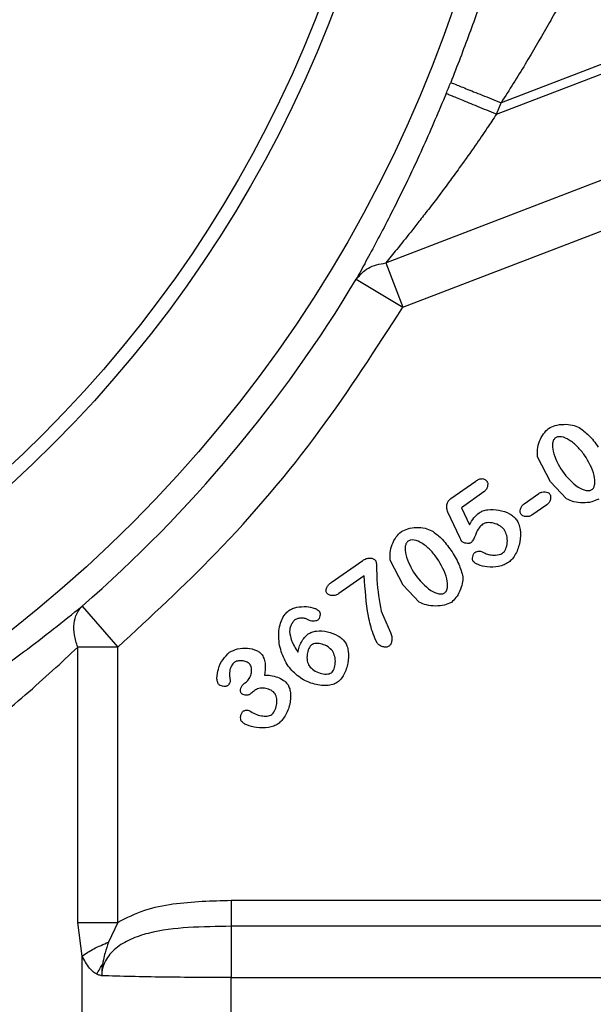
# Model space of a CAD drawing. Header units: inches. Extents: x 0.6 to 16.3, y 0.2 to 11.5.
# Tile 5 of 18: x 5.61 to 6.454, y 4.96 to 6.407. Entities that reach past the tile are written whole.
import ezdxf

# ---------------------------------------------------------------- set-up
doc = ezdxf.new("R2010")
doc.units = ezdxf.units.IN
doc.header["$MEASUREMENT"] = 0
doc.styles.add('SLDTEXTSTYLE0', font='TXT', dxfattribs={"width": 0.75})
doc.dimstyles.new('SLDDIMSTYLE3', dxfattribs={"dimtxt": 0.137795, "dimasz": 0.14, "dimexe": 0, "dimexo": 0.0625, "dimgap": 0.034449, "dimtad": 0, "dimdec": 1, "dimlfac": 1.5, "dimrnd": 1e-09, "dimzin": 12, "dimdsep": 46, "dimtxsty": 'SLDTEXTSTYLE0', "dimblk1": 'CLOSED', "dimblk2": 'CLOSED', "dimsah": 1, "dimcen": 0.09, "dimadec": 0, "dimazin": 3, "dimtfac": 1, "dimtdec": 1, "dimtofl": 0, "dimtmove": 0, "dimatfit": 3, "dimldrblk": 'CLOSED', "dimfxl": 0, "dimfrac": 2, "dimtolj": 1, "dimtzin": 12, "dimarcsym": 0})

# ---------------------------------------------------------------- blocks, each defined once
blk = doc.blocks.new('_Closed')
at = {"color": 0, "linetype": 'ByBlock', "lineweight": -2}
for p, q in [((-1, 0.166667), (0, 0)), ((-1, 0.166667), (-1, -0.166667)), ((0, 0), (-1, -0.166667)), ((0, 0), (-1, 0))]:
    blk.add_line(p, q, dxfattribs=at)
blk = doc.blocks.new('_D_6')
at = {"color": 7, "linetype": 'Continuous', "lineweight": 0}
for p, q in [((7.3937, 5.4602), (7.3937, 3.0039)), ((5.2159, 4.4866), (5.2159, 3.0039)), ((6.1362, 3.2417), (6.0942, 3.2417)), ((6.0942, 3.2417), (6.0942, 3.023)), ((6.3398, 3.2417), (6.3818, 3.2417)), ((6.3818, 3.2417), (6.3818, 3.023)), ((5.2159, 3.0433), (5.9734, 3.0433)), ((7.3937, 3.0433), (6.5026, 3.0433)), ((6.0942, 3.023), (6.1362, 3.023)), ((6.3818, 3.023), (6.3398, 3.023))]:
    blk.add_line(p, q, dxfattribs=at)
at = {"color": 7, "linetype": 'Continuous', "lineweight": 18, "xscale": 0.14, "yscale": 0.14, "rotation": 180.0000000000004}
blk.add_blockref('_Closed', (5.2159, 3.0433, -0.3275), dxfattribs=at)
at = {"color": 7, "linetype": 'Continuous', "lineweight": 18, "xscale": 0.14, "yscale": 0.14}
blk.add_blockref('_Closed', (7.3937, 3.0433, -0.3275), dxfattribs=at)
at = {"color": 7, "linetype": 'Continuous', "lineweight": 18, "char_height": 0.1378, "attachment_point": 1, "style": 'SLDTEXTSTYLE0'}
for s, insert in [('83', (6.1362, 3.2006)), ('3.3', (6.1107, 2.9944))]:
    blk.add_mtext(s, dxfattribs=dict(at, insert=insert))

msp = doc.modelspace()

# ---------------------------------------------------------------- linework, layer by layer
at = {"color": 7, "linetype": 'Continuous', "lineweight": 25}
for p, q in [((6.7954, 6.4685), (6.3181, 6.2853)), ((6.3112, 6.2683), (6.5886, 6.3748)), ((6.3112, 6.2683), (6.3181, 6.2853)), ((6.1485, 6.0498), (6.5288, 6.1958)), ((6.1735, 5.9846), (6.5538, 6.1306)), ((6.1485, 6.0498), (6.1735, 5.9846)), ((6.105, 6.0258), (6.1735, 5.9846)), ((6.3906, 5.7279), (6.3718, 5.7645)), ((6.244, 5.7032), (6.2807, 5.7289)), ((6.4144, 5.7029), (6.3906, 5.7279)), ((6.2926, 5.7129), (6.2596, 5.6897)), ((6.3518, 5.6955), (6.3737, 5.7109)), ((6.3855, 5.6942), (6.3635, 5.6788)), ((6.2573, 5.6458), (6.2398, 5.6832)), ((6.2596, 5.6897), (6.2715, 5.6644)), ((6.0681, 5.5798), (6.1145, 5.6122)), ((6.1739, 5.5761), (6.1551, 5.6127)), ((6.1168, 5.5895), (6.0795, 5.5634)), ((6.1976, 5.5511), (6.1739, 5.5761)), ((5.7015, 5.545), (5.7539, 5.4847)), ((6.1417, 5.5376), (6.1554, 5.5065)), ((5.6951, 5.08), (5.6951, 5.4847)), ((5.7539, 5.4847), (5.6951, 5.4847)), ((5.7539, 5.08), (5.7539, 5.4847)), ((5.9404, 5.4316), (5.9433, 5.4336)), ((6.5907, 5.112), (5.921, 5.112)), ((5.7016, 5.0306), (5.6951, 5.08)), ((5.7539, 5.08), (5.7405, 5.051)), ((6.6018, 5.0743), (5.921, 5.0743)), ((5.7016, 4.4501), (5.7016, 5.0306)), ((5.921, 4.4525), (5.921, 4.9989)), ((5.921, 4.9989), (6.7271, 4.9989))]:
    msp.add_line(p, q, dxfattribs=at)
for radius in [1.9709, 1.8063, 1.7857]:
    msp.add_circle((4.3826, 7.0617), radius, dxfattribs=at)
for radius, start, end in [(2.0055, 337.6391, 338.1425), (2.0099, 311.0101, 328.9768)]:
    msp.add_arc((4.3826, 7.0617), radius, start, end, dxfattribs=at)
for points, knots in [([(6.3316, 6.5706), (6.3267, 6.5545), (6.317, 6.5227), (6.2962, 6.4571), (6.272, 6.387), (6.2533, 6.339), (6.2439, 6.315)], [0, 0, 0, 0, 0.252624, 0.502389, 0.751307, 1, 1, 1, 1]), ([(6.4341, 6.4858), (6.4311, 6.48), (6.4246, 6.4679), (6.4131, 6.4464), (6.4, 6.4223), (6.3807, 6.3877), (6.3537, 6.3413), (6.3301, 6.3041), (6.3181, 6.2853)], [0, 0, 0, 0, 0.112871, 0.234508, 0.352703, 0.480897, 0.737077, 1, 1, 1, 1]), ([(6.2373, 6.2987), (6.2263, 6.2729), (6.2045, 6.2212), (6.1694, 6.1477), (6.1405, 6.0915), (6.1189, 6.0512), (6.1096, 6.0343), (6.105, 6.0258)], [0, 0, 0, 0, 0.248103, 0.497117, 0.747117, 0.873403, 1, 1, 1, 1]), ([(6.3112, 6.2683), (6.3067, 6.2616), (6.2964, 6.2461), (6.2789, 6.2205), (6.2607, 6.1949), (6.2429, 6.1705), (6.2271, 6.1492), (6.2116, 6.129), (6.1977, 6.1111), (6.182, 6.0912), (6.1652, 6.0703), (6.1537, 6.0563), (6.1485, 6.0498)], [0, 0, 0, 0, 0.083387, 0.191326, 0.320268, 0.410352, 0.509405, 0.602859, 0.686393, 0.760047, 0.89, 1, 1, 1, 1]), ([(6.105, 6.0258), (6.1103, 6.032), (6.1209, 6.0444), (6.1393, 6.048), (6.1485, 6.0498)], [0, 0, 0, 0, 0.5, 1, 1, 1, 1]), ([(5.7539, 5.4847), (5.8028, 5.5297), (5.9099, 5.6284), (6.0517, 5.7957), (6.134, 5.9234), (6.1735, 5.9846)], [0, 0, 0, 0, 0.304375, 0.666734, 1, 1, 1, 1]), ([(6.3718, 5.7645), (6.3715, 5.7682), (6.3709, 5.776), (6.3745, 5.7876), (6.3796, 5.7985), (6.3854, 5.8039), (6.388, 5.8064)], [0, 0, 0, 0, 0.233996, 0.499939, 0.765931, 1, 1, 1, 1]), ([(6.388, 5.8064), (6.3912, 5.808), (6.3981, 5.8115), (6.4103, 5.8127), (6.4225, 5.8121), (6.4297, 5.8091), (6.433, 5.8077)], [0, 0, 0, 0, 0.22471, 0.497352, 0.771324, 1, 1, 1, 1]), ([(6.433, 5.8077), (6.4377, 5.8042), (6.4486, 5.7962), (6.4566, 5.7852), (6.461, 5.779)], [0, 0, 0, 0, 0.4354221, 1, 1, 1, 1]), ([(6.3982, 5.7925), (6.3976, 5.7921), (6.3965, 5.7912), (6.3949, 5.7887), (6.3931, 5.7825), (6.3951, 5.7656), (6.4027, 5.7527), (6.4083, 5.7433)], [0, 0, 0, 0, 0.03813, 0.077594, 0.167568, 0.394077, 1, 1, 1, 1]), ([(6.441, 5.767), (6.4376, 5.7713), (6.431, 5.7798), (6.4195, 5.7892), (6.4094, 5.7941), (6.4028, 5.7943), (6.3999, 5.7936), (6.3987, 5.7929), (6.3982, 5.7925)], [0, 0, 0, 0, 0.307114, 0.600658, 0.833127, 0.922874, 0.962224, 1, 1, 1, 1]), ([(6.4517, 5.7164), (6.4522, 5.7168), (6.4533, 5.7177), (6.4549, 5.7203), (6.4568, 5.7267), (6.4547, 5.7441), (6.4468, 5.7574), (6.441, 5.767)], [0, 0, 0, 0, 0.036391, 0.075087, 0.163772, 0.39634, 1, 1, 1, 1]), ([(6.4083, 5.7433), (6.4153, 5.7347), (6.425, 5.7228), (6.4405, 5.7151), (6.4471, 5.7147), (6.45, 5.7154), (6.4511, 5.7161), (6.4517, 5.7164)], [0, 0, 0, 0, 0.60548, 0.838248, 0.926216, 0.964377, 1, 1, 1, 1]), ([(6.2807, 5.7289), (6.2824, 5.73), (6.2847, 5.7315), (6.2881, 5.7324), (6.2903, 5.7326), (6.2924, 5.7323), (6.2943, 5.7314), (6.296, 5.7301), (6.2969, 5.7289), (6.2974, 5.7282)], [0, 0, 0, 0, 0.307073, 0.434042, 0.548193, 0.65516, 0.761725, 0.874739, 1, 1, 1, 1]), ([(6.2974, 5.7282), (6.2977, 5.7277), (6.2983, 5.7267), (6.2986, 5.724), (6.298, 5.7204), (6.2961, 5.7161), (6.2938, 5.7139), (6.2926, 5.7129)], [0, 0, 0, 0, 0.0982087, 0.207926, 0.4558478, 0.7273576, 1, 1, 1, 1]), ([(6.3737, 5.7109), (6.3751, 5.7116), (6.378, 5.7131), (6.3827, 5.7132), (6.3863, 5.7124), (6.3886, 5.7111), (6.3894, 5.7101), (6.3898, 5.7097)], [0, 0, 0, 0, 0.269903, 0.539, 0.788044, 0.900557, 1, 1, 1, 1]), ([(6.3898, 5.7097), (6.3901, 5.7092), (6.3907, 5.7081), (6.3912, 5.7054), (6.3908, 5.7017), (6.389, 5.6974), (6.3866, 5.6952), (6.3855, 5.6942)], [0, 0, 0, 0, 0.100484, 0.211546, 0.45947, 0.728057, 1, 1, 1, 1]), ([(6.2398, 5.6832), (6.2392, 5.685), (6.2379, 5.6885), (6.2382, 5.6942), (6.2398, 5.6986), (6.2419, 5.7015), (6.2433, 5.7027), (6.244, 5.7032)], [0, 0, 0, 0, 0.253808, 0.507422, 0.755377, 0.879425, 1, 1, 1, 1]), ([(6.3474, 5.68), (6.3471, 5.6805), (6.3465, 5.6816), (6.3461, 5.6843), (6.3465, 5.6879), (6.3483, 5.6923), (6.3506, 5.6944), (6.3518, 5.6955)], [0, 0, 0, 0, 0.100527, 0.212019, 0.461042, 0.730119, 1, 1, 1, 1]), ([(6.4617, 5.7024), (6.4584, 5.7009), (6.451, 5.6974), (6.4383, 5.6968), (6.4255, 5.6977), (6.4179, 5.7012), (6.4144, 5.7029)], [0, 0, 0, 0, 0.2242788, 0.4915793, 0.7632888, 1, 1, 1, 1]), ([(6.2715, 5.6644), (6.2735, 5.6681), (6.2772, 5.675), (6.2832, 5.6801), (6.286, 5.6824)], [0, 0, 0, 0, 0.537336, 1, 1, 1, 1]), ([(6.286, 5.6824), (6.2877, 5.6834), (6.2916, 5.6855), (6.3014, 5.6875), (6.3151, 5.6872), (6.328, 5.6825), (6.3367, 5.6769), (6.3397, 5.6735), (6.341, 5.6719)], [0, 0, 0, 0, 0.098686, 0.219599, 0.494009, 0.772099, 0.896976, 1, 1, 1, 1]), ([(6.3635, 5.6788), (6.3621, 5.6781), (6.3593, 5.6766), (6.3546, 5.6765), (6.351, 5.6773), (6.3486, 5.6786), (6.3478, 5.6795), (6.3474, 5.68)], [0, 0, 0, 0, 0.2657637, 0.5358382, 0.7870946, 0.9004587, 1, 1, 1, 1]), ([(6.2909, 5.6655), (6.2891, 5.6638), (6.2851, 5.6602), (6.2807, 5.6512), (6.2782, 5.6432), (6.2747, 5.6392), (6.2742, 5.6386)], [0, 0, 0, 0, 0.229874, 0.502437, 0.925151, 1, 1, 1, 1]), ([(6.3231, 5.657), (6.3222, 5.6581), (6.3202, 5.6604), (6.315, 5.6642), (6.3074, 5.6674), (6.2996, 5.6682), (6.2941, 5.6672), (6.2919, 5.6661), (6.2909, 5.6655)], [0, 0, 0, 0, 0.121902, 0.256345, 0.536882, 0.796434, 0.9071, 1, 1, 1, 1]), ([(6.341, 5.6719), (6.3422, 5.6699), (6.3446, 5.6655), (6.3469, 5.6545), (6.3465, 5.6392), (6.3415, 5.6246), (6.3353, 5.6146), (6.3312, 5.6111), (6.3293, 5.6095)], [0, 0, 0, 0, 0.100372, 0.219219, 0.489653, 0.76541, 0.890751, 1, 1, 1, 1]), ([(6.1551, 5.6127), (6.1548, 5.6164), (6.1541, 5.6242), (6.1577, 5.6358), (6.1628, 5.6468), (6.1686, 5.6521), (6.1713, 5.6547)], [0, 0, 0, 0, 0.233996, 0.499939, 0.765931, 1, 1, 1, 1]), ([(6.1713, 5.6547), (6.1744, 5.6562), (6.1814, 5.6597), (6.1935, 5.661), (6.2057, 5.6604), (6.2129, 5.6573), (6.2162, 5.6559)], [0, 0, 0, 0, 0.22471, 0.497352, 0.771324, 1, 1, 1, 1]), ([(6.2162, 5.6559), (6.221, 5.6524), (6.2319, 5.6444), (6.2398, 5.6334), (6.2443, 5.6272)], [0, 0, 0, 0, 0.435422, 1, 1, 1, 1]), ([(6.3204, 5.623), (6.3212, 5.6238), (6.3232, 5.6255), (6.3259, 5.6308), (6.3276, 5.6387), (6.3272, 5.6485), (6.3244, 5.6543), (6.3231, 5.657)], [0, 0, 0, 0, 0.097481, 0.212424, 0.478332, 0.757867, 1, 1, 1, 1]), ([(6.1814, 5.6407), (6.1808, 5.6403), (6.1798, 5.6394), (6.1781, 5.6369), (6.1763, 5.6307), (6.1783, 5.6139), (6.186, 5.6009), (6.1915, 5.5915)], [0, 0, 0, 0, 0.03813, 0.077594, 0.167568, 0.394077, 1, 1, 1, 1]), ([(6.2242, 5.6152), (6.2208, 5.6195), (6.2143, 5.628), (6.2027, 5.6374), (6.1926, 5.6423), (6.186, 5.6426), (6.1831, 5.6418), (6.182, 5.6411), (6.1814, 5.6407)], [0, 0, 0, 0, 0.307114, 0.600658, 0.833127, 0.922874, 0.962224, 1, 1, 1, 1]), ([(6.2599, 5.6405), (6.2598, 5.6406), (6.2597, 5.6407), (6.2595, 5.6413), (6.2586, 5.6429), (6.2579, 5.6445), (6.2573, 5.6458)], [0, 0, 0, 0, 0.036391, 0.09805, 0.297334, 1, 1, 1, 1]), ([(6.2742, 5.6386), (6.2737, 5.6383), (6.2727, 5.6377), (6.2701, 5.6372), (6.2666, 5.6373), (6.2632, 5.6382), (6.261, 5.6393), (6.2602, 5.6401), (6.2599, 5.6405)], [0, 0, 0, 0, 0.106669, 0.232351, 0.509323, 0.781131, 0.901619, 1, 1, 1, 1]), ([(6.2443, 5.6272), (6.2485, 5.6205), (6.2562, 5.6083), (6.2602, 5.5944), (6.262, 5.588)], [0, 0, 0, 0, 0.542001, 1, 1, 1, 1]), ([(6.277, 5.6109), (6.2768, 5.6113), (6.2763, 5.6122), (6.276, 5.6145), (6.2762, 5.6177), (6.2771, 5.6208), (6.2784, 5.623), (6.2792, 5.6238), (6.2796, 5.6241)], [0, 0, 0, 0, 0.095497, 0.212434, 0.48257, 0.760232, 0.889728, 1, 1, 1, 1]), ([(6.2796, 5.6241), (6.2806, 5.6247), (6.2826, 5.6258), (6.286, 5.6262), (6.2896, 5.6254), (6.2919, 5.6241), (6.2931, 5.6234)], [0, 0, 0, 0, 0.238373, 0.465958, 0.713108, 1, 1, 1, 1]), ([(6.2931, 5.6234), (6.2952, 5.6225), (6.2997, 5.6206), (6.3082, 5.6199), (6.3156, 5.6203), (6.3195, 5.6225), (6.3204, 5.623)], [0, 0, 0, 0, 0.244375, 0.517978, 0.899703, 1, 1, 1, 1]), ([(6.1145, 5.6122), (6.1162, 5.6132), (6.1195, 5.6152), (6.1242, 5.6159), (6.1277, 5.6156), (6.13, 5.6149), (6.132, 5.6138), (6.133, 5.6126), (6.1334, 5.6121)], [0, 0, 0, 0, 0.285485, 0.549595, 0.673749, 0.786104, 0.895903, 1, 1, 1, 1]), ([(6.1334, 5.6121), (6.1336, 5.6117), (6.1341, 5.6106), (6.1346, 5.6073), (6.1351, 5.5982), (6.135, 5.5743), (6.1389, 5.5529), (6.1417, 5.5376)], [0, 0, 0, 0, 0.01856, 0.047638, 0.132356, 0.382091, 1, 1, 1, 1]), ([(6.2349, 5.5646), (6.2354, 5.565), (6.2365, 5.5659), (6.2382, 5.5685), (6.24, 5.5749), (6.238, 5.5923), (6.23, 5.6056), (6.2242, 5.6152)], [0, 0, 0, 0, 0.036391, 0.075087, 0.163772, 0.39634, 1, 1, 1, 1]), ([(6.3293, 5.6095), (6.3271, 5.6082), (6.3224, 5.6054), (6.3117, 5.6026), (6.2986, 5.602), (6.2868, 5.6047), (6.2799, 5.608), (6.2778, 5.6101), (6.277, 5.6109)], [0, 0, 0, 0, 0.141897, 0.292297, 0.591103, 0.843023, 0.936111, 1, 1, 1, 1]), ([(6.1355, 5.4911), (6.1335, 5.4956), (6.1278, 5.508), (6.1199, 5.5409), (6.1181, 5.5696), (6.1168, 5.5895)], [0, 0, 0, 0, 0.1439343, 0.4072724, 1, 1, 1, 1]), ([(6.1915, 5.5915), (6.1985, 5.5829), (6.2083, 5.571), (6.2237, 5.5633), (6.2303, 5.5629), (6.2332, 5.5636), (6.2344, 5.5643), (6.2349, 5.5646)], [0, 0, 0, 0, 0.60548, 0.838248, 0.926216, 0.964377, 1, 1, 1, 1]), ([(6.0618, 5.5641), (6.0615, 5.5647), (6.0608, 5.5659), (6.0605, 5.568), (6.0608, 5.5702), (6.0619, 5.5731), (6.0642, 5.5766), (6.0668, 5.5787), (6.0681, 5.5798)], [0, 0, 0, 0, 0.111501, 0.223563, 0.33819, 0.462028, 0.726454, 1, 1, 1, 1]), ([(6.262, 5.588), (6.2618, 5.5847), (6.2615, 5.5776), (6.2575, 5.5674), (6.2524, 5.5577), (6.2473, 5.5529), (6.2449, 5.5506)], [0, 0, 0, 0, 0.233107, 0.503654, 0.772311, 1, 1, 1, 1]), ([(6.0795, 5.5634), (6.078, 5.5626), (6.0749, 5.5609), (6.0698, 5.5603), (6.0658, 5.561), (6.0632, 5.5625), (6.0623, 5.5636), (6.0618, 5.5641)], [0, 0, 0, 0, 0.273164, 0.538657, 0.781642, 0.894874, 1, 1, 1, 1]), ([(6.2449, 5.5506), (6.2416, 5.5491), (6.2342, 5.5456), (6.2216, 5.545), (6.2087, 5.5459), (6.2011, 5.5494), (6.1976, 5.5511)], [0, 0, 0, 0, 0.224279, 0.491579, 0.763289, 1, 1, 1, 1]), ([(5.2914, 5.2763), (5.3307, 5.2972), (5.4094, 5.3389), (5.5183, 5.4079), (5.6183, 5.4785), (5.6737, 5.5228), (5.7015, 5.545)], [0, 0, 0, 0, 0.248601, 0.497799, 0.748356, 1, 1, 1, 1]), ([(5.6951, 5.4847), (5.6932, 5.4907), (5.6894, 5.5029), (5.6892, 5.5198), (5.6928, 5.5346), (5.6986, 5.5416), (5.7015, 5.545)], [0, 0, 0, 0, 0.25, 0.499999, 0.749999, 1, 1, 1, 1]), ([(6.0048, 5.4567), (6.001, 5.4636), (5.9932, 5.4781), (5.9901, 5.4986), (5.9917, 5.5145), (5.995, 5.5247), (5.9996, 5.533), (6.004, 5.5369), (6.006, 5.5387)], [0, 0, 0, 0, 0.267066, 0.551881, 0.683445, 0.803764, 0.910563, 1, 1, 1, 1]), ([(6.006, 5.5387), (6.0077, 5.5397), (6.0113, 5.5418), (6.02, 5.5441), (6.0311, 5.5449), (6.0415, 5.5429), (6.0479, 5.5401), (6.0499, 5.5381), (6.0507, 5.5373)], [0, 0, 0, 0, 0.125019, 0.265997, 0.561786, 0.823941, 0.925428, 1, 1, 1, 1]), ([(6.0507, 5.5373), (6.051, 5.5369), (6.0515, 5.5359), (6.0518, 5.5337), (6.0517, 5.5306), (6.0508, 5.5276), (6.0496, 5.5255), (6.0487, 5.5248), (6.0483, 5.5244)], [0, 0, 0, 0, 0.1013533, 0.2207725, 0.4890815, 0.7620022, 0.8897295, 1, 1, 1, 1]), ([(6.0147, 5.525), (6.0137, 5.524), (6.0115, 5.5218), (6.0092, 5.5174), (6.0073, 5.5126), (6.0069, 5.5092), (6.0068, 5.5077)], [0, 0, 0, 0, 0.212799, 0.482006, 0.760523, 1, 1, 1, 1]), ([(6.0344, 5.525), (6.033, 5.5256), (6.0299, 5.5271), (6.0246, 5.5274), (6.0192, 5.5272), (6.0161, 5.5257), (6.0147, 5.525)], [0, 0, 0, 0, 0.229184, 0.498956, 0.768886, 1, 1, 1, 1]), ([(6.0483, 5.5244), (6.0479, 5.5242), (6.047, 5.5237), (6.0447, 5.5231), (6.0415, 5.5229), (6.0377, 5.5233), (6.0354, 5.5244), (6.0344, 5.525)], [0, 0, 0, 0, 0.099089, 0.216375, 0.482429, 0.757239, 1, 1, 1, 1]), ([(6.0068, 5.5077), (6.0076, 5.5033), (6.0096, 5.4923), (6.0156, 5.4829), (6.0191, 5.4772)], [0, 0, 0, 0, 0.405308, 1, 1, 1, 1]), ([(6.0191, 5.4772), (6.0196, 5.4797), (6.0206, 5.485), (6.0242, 5.4923), (6.0285, 5.4991), (6.0324, 5.5026), (6.0342, 5.5042)], [0, 0, 0, 0, 0.238157, 0.507, 0.772223, 1, 1, 1, 1]), ([(6.0342, 5.5042), (6.0359, 5.5051), (6.0397, 5.5072), (6.0493, 5.5091), (6.0629, 5.5084), (6.0756, 5.5032), (6.084, 5.4975), (6.087, 5.4941), (6.0883, 5.4925)], [0, 0, 0, 0, 0.097977, 0.217495, 0.490547, 0.771156, 0.897382, 1, 1, 1, 1]), ([(6.1554, 5.5065), (6.1561, 5.5044), (6.1575, 5.5005), (6.1575, 5.4946), (6.1563, 5.4902), (6.1546, 5.4874), (6.1535, 5.4865), (6.153, 5.486)], [0, 0, 0, 0, 0.292582, 0.562945, 0.8001718, 0.9054893, 1, 1, 1, 1]), ([(6.0393, 5.4881), (6.0386, 5.4874), (6.0369, 5.4859), (6.0343, 5.4813), (6.0323, 5.4741), (6.0324, 5.4664), (6.0337, 5.4606), (6.0351, 5.4582), (6.0357, 5.4571)], [0, 0, 0, 0, 0.090795, 0.203061, 0.469817, 0.75245, 0.883828, 1, 1, 1, 1]), ([(6.0699, 5.4793), (6.0678, 5.4814), (6.0636, 5.4859), (6.055, 5.4894), (6.0475, 5.4904), (6.0423, 5.4897), (6.0402, 5.4886), (6.0393, 5.4881)], [0, 0, 0, 0, 0.255878, 0.538478, 0.799499, 0.90922, 1, 1, 1, 1]), ([(6.0883, 5.4925), (6.0894, 5.4906), (6.0917, 5.4864), (6.0939, 5.4758), (6.0934, 5.4611), (6.0887, 5.4472), (6.0829, 5.4379), (6.0792, 5.4346), (6.0775, 5.4331)], [0, 0, 0, 0, 0.102253, 0.223123, 0.496481, 0.771478, 0.894517, 1, 1, 1, 1]), ([(6.153, 5.486), (6.1524, 5.4857), (6.1511, 5.485), (6.1481, 5.4845), (6.1439, 5.4851), (6.1391, 5.4872), (6.1367, 5.4898), (6.1355, 5.4911)], [0, 0, 0, 0, 0.101464, 0.213535, 0.462917, 0.732286, 1, 1, 1, 1]), ([(5.3277, 5.205), (5.3507, 5.219), (5.3967, 5.247), (5.4644, 5.2931), (5.5238, 5.3372), (5.5754, 5.3784), (5.6184, 5.4147), (5.6587, 5.4505), (5.683, 5.4733), (5.6951, 5.4847)], [0, 0, 0, 0, 0.162042, 0.32364, 0.499112, 0.624439, 0.750088, 0.875462, 1, 1, 1, 1]), ([(5.9019, 5.4309), (5.9014, 5.432), (5.9002, 5.4346), (5.8997, 5.4421), (5.9017, 5.4535), (5.9079, 5.467), (5.9151, 5.4739), (5.9186, 5.4772)], [0, 0, 0, 0, 0.068697, 0.166685, 0.425292, 0.727344, 1, 1, 1, 1]), ([(5.9186, 5.4772), (5.9224, 5.4791), (5.9307, 5.4832), (5.9447, 5.484), (5.956, 5.4812), (5.9631, 5.4772), (5.9655, 5.4746), (5.9665, 5.4734)], [0, 0, 0, 0, 0.246237, 0.530501, 0.795557, 0.908656, 1, 1, 1, 1]), ([(5.9665, 5.4734), (5.9676, 5.4713), (5.9699, 5.4668), (5.9716, 5.4566), (5.9705, 5.4487), (5.9699, 5.4436)], [0, 0, 0, 0, 0.228594, 0.491256, 1, 1, 1, 1]), ([(6.0683, 5.4471), (6.0691, 5.4478), (6.0709, 5.4495), (6.0732, 5.4544), (6.0745, 5.4617), (6.074, 5.471), (6.0712, 5.4766), (6.0699, 5.4793)], [0, 0, 0, 0, 0.095485, 0.208128, 0.4638, 0.739462, 1, 1, 1, 1]), ([(5.9259, 5.4626), (5.9251, 5.4619), (5.9232, 5.4604), (5.9204, 5.4562), (5.9176, 5.4478), (5.9188, 5.4404), (5.9196, 5.4356)], [0, 0, 0, 0, 0.116232, 0.242053, 0.506422, 1, 1, 1, 1]), ([(5.9488, 5.4591), (5.9482, 5.4598), (5.947, 5.4612), (5.9435, 5.4632), (5.9383, 5.4648), (5.9328, 5.465), (5.9286, 5.4641), (5.9268, 5.4631), (5.9259, 5.4626)], [0, 0, 0, 0, 0.102228, 0.221516, 0.484132, 0.753845, 0.88398, 1, 1, 1, 1]), ([(5.9433, 5.4336), (5.9441, 5.4342), (5.9457, 5.4356), (5.9483, 5.4396), (5.9506, 5.4453), (5.9512, 5.4515), (5.9504, 5.4562), (5.9493, 5.4582), (5.9488, 5.4591)], [0, 0, 0, 0, 0.108645, 0.232204, 0.49647, 0.760075, 0.886323, 1, 1, 1, 1]), ([(6.0775, 5.4331), (6.0752, 5.4319), (6.0702, 5.4292), (6.0576, 5.4274), (6.0399, 5.4303), (6.0198, 5.4401), (6.0097, 5.4512), (6.0048, 5.4567)], [0, 0, 0, 0, 0.094138, 0.203138, 0.456911, 0.736427, 1, 1, 1, 1]), ([(6.0357, 5.4571), (6.0379, 5.4548), (6.0424, 5.4501), (6.0514, 5.4463), (6.0592, 5.4449), (6.065, 5.4454), (6.0672, 5.4466), (6.0683, 5.4471)], [0, 0, 0, 0, 0.2548, 0.531537, 0.790311, 0.904373, 1, 1, 1, 1]), ([(5.915, 5.4278), (5.9146, 5.4276), (5.9137, 5.4272), (5.9114, 5.4269), (5.9083, 5.4271), (5.9052, 5.4282), (5.903, 5.4295), (5.9022, 5.4304), (5.9019, 5.4309)], [0, 0, 0, 0, 0.094343, 0.208138, 0.471741, 0.748364, 0.881984, 1, 1, 1, 1]), ([(5.9196, 5.4356), (5.9196, 5.4353), (5.9196, 5.4347), (5.9192, 5.4333), (5.9183, 5.4315), (5.9169, 5.4294), (5.9156, 5.4283), (5.915, 5.4278)], [0, 0, 0, 0, 0.086317, 0.194251, 0.453253, 0.745099, 1, 1, 1, 1]), ([(5.9357, 5.4172), (5.9354, 5.4177), (5.9349, 5.4187), (5.9346, 5.4211), (5.9352, 5.4245), (5.937, 5.4286), (5.9393, 5.4306), (5.9404, 5.4316)], [0, 0, 0, 0, 0.095505, 0.2029, 0.448605, 0.72152, 1, 1, 1, 1]), ([(5.9699, 5.4436), (5.9729, 5.4436), (5.9794, 5.4436), (5.989, 5.4407), (5.9978, 5.4367), (6.0021, 5.4323), (6.0039, 5.4304)], [0, 0, 0, 0, 0.239073, 0.518782, 0.787859, 1, 1, 1, 1]), ([(6.0039, 5.4304), (6.0049, 5.4287), (6.0069, 5.4248), (6.0088, 5.4147), (6.0079, 5.4001), (6.0023, 5.3863), (5.9958, 5.3769), (5.9919, 5.3735), (5.99, 5.3719)], [0, 0, 0, 0, 0.089964, 0.204079, 0.472974, 0.757374, 0.888917, 1, 1, 1, 1]), ([(5.9488, 5.4156), (5.9483, 5.4153), (5.9472, 5.4147), (5.9448, 5.414), (5.9417, 5.4139), (5.9387, 5.4148), (5.9367, 5.416), (5.936, 5.4168), (5.9357, 5.4172)], [0, 0, 0, 0, 0.123819, 0.253842, 0.517547, 0.771891, 0.891559, 1, 1, 1, 1]), ([(5.9564, 5.4218), (5.956, 5.4215), (5.9546, 5.4204), (5.9524, 5.4186), (5.9504, 5.4169), (5.9492, 5.4159), (5.9488, 5.4156), (5.9488, 5.4156)], [0, 0, 0, 0, 0.179671, 0.526131, 0.858955, 0.98271, 1, 1, 1, 1]), ([(5.9855, 5.4161), (5.9847, 5.4171), (5.983, 5.4191), (5.9785, 5.4222), (5.9719, 5.4245), (5.9649, 5.4248), (5.9597, 5.4237), (5.9575, 5.4224), (5.9564, 5.4218)], [0, 0, 0, 0, 0.117113, 0.244349, 0.505577, 0.763716, 0.887443, 1, 1, 1, 1]), ([(5.9806, 5.3857), (5.9814, 5.3864), (5.9831, 5.3879), (5.9858, 5.3925), (5.9881, 5.3995), (5.9884, 5.4071), (5.9873, 5.4127), (5.9861, 5.415), (5.9855, 5.4161)], [0, 0, 0, 0, 0.092721, 0.207402, 0.478209, 0.760438, 0.888831, 1, 1, 1, 1]), ([(5.9361, 5.3756), (5.9358, 5.3761), (5.9352, 5.3773), (5.9347, 5.3801), (5.9349, 5.3838), (5.936, 5.3873), (5.9375, 5.3896), (5.9385, 5.3905), (5.939, 5.3909)], [0, 0, 0, 0, 0.112262, 0.236605, 0.502303, 0.767617, 0.891531, 1, 1, 1, 1]), ([(5.939, 5.3909), (5.9396, 5.3912), (5.941, 5.3919), (5.9438, 5.3921), (5.9463, 5.3921), (5.9476, 5.3914), (5.9479, 5.3912)], [0, 0, 0, 0, 0.230367, 0.510907, 0.904082, 1, 1, 1, 1]), ([(5.9479, 5.3912), (5.9506, 5.3896), (5.9561, 5.3863), (5.965, 5.3836), (5.9723, 5.383), (5.9775, 5.3839), (5.9796, 5.3852), (5.9806, 5.3857)], [0, 0, 0, 0, 0.276291, 0.547409, 0.79122, 0.901461, 1, 1, 1, 1]), ([(5.99, 5.3719), (5.9879, 5.3708), (5.9834, 5.3683), (5.9727, 5.3659), (5.9589, 5.3656), (5.9466, 5.369), (5.9392, 5.3726), (5.937, 5.3747), (5.9361, 5.3756)], [0, 0, 0, 0, 0.125001, 0.270375, 0.574348, 0.839126, 0.93738, 1, 1, 1, 1]), ([(5.921, 5.112), (5.8924, 5.1113), (5.8494, 5.1102), (5.7926, 5.0991), (5.7668, 5.0864), (5.7539, 5.08)], [0, 0, 0, 0, 0.499439, 0.749991, 1, 1, 1, 1]), ([(5.921, 5.0743), (5.8999, 5.074), (5.8589, 5.0735), (5.8089, 5.0677), (5.7731, 5.0561), (5.7507, 5.0431), (5.737, 5.0275), (5.7311, 5.0129), (5.7306, 5.0053), (5.7303, 5.0016)], [0, 0, 0, 0, 0.283842, 0.551774, 0.675697, 0.791595, 0.898594, 0.949597, 1, 1, 1, 1]), ([(5.7016, 5.0306), (5.7071, 5.0343), (5.718, 5.0416), (5.733, 5.0479), (5.7405, 5.051)], [0, 0, 0, 0, 0.5, 1, 1, 1, 1]), ([(5.7405, 5.051), (5.7387, 5.0459), (5.7357, 5.0374), (5.7324, 5.0238), (5.7309, 5.0137), (5.7305, 5.0066), (5.7304, 5.0043), (5.7304, 5.0033), (5.7303, 5.0025), (5.7303, 5.0018), (5.7303, 5.0016), (5.7303, 5.0015), (5.7303, 5.0015), (5.7303, 5.0015), (5.7303, 5.0015), (5.7303, 5.0015), (5.7303, 5.0015), (5.7303, 5.0015), (5.7303, 5.0016), (5.7303, 5.0016), (5.7303, 5.0016)], [0, 0, 0, 0, 0.325372, 0.532599, 0.828012, 0.926973, 0.949637, 0.957926, 0.9862, 0.998287, 0.999166, 0.999355, 0.999377, 0.999384, 0.99939, 0.999396, 0.999402, 0.999422, 0.999613, 1, 1, 1, 1]), ([(5.7303, 5.0016), (5.7286, 5.002), (5.7219, 5.0036), (5.7111, 5.013), (5.705, 5.0244), (5.7016, 5.0306)], [0, 0, 0, 0, 0.139883, 0.52827, 1, 1, 1, 1]), ([(5.7231, 5.004), (5.7246, 5.0066), (5.7273, 5.0113), (5.7303, 5.0163), (5.7317, 5.0186)], [0, 0, 0, 0, 0.543549, 1, 1, 1, 1]), ([(5.921, 4.9989), (5.9043, 4.9989), (5.8704, 4.999), (5.8207, 4.9995), (5.7726, 5.0003), (5.7445, 5.0012), (5.7303, 5.0016)], [0, 0, 0, 0, 0.24176, 0.489008, 0.741752, 1, 1, 1, 1])]:
    msp.add_open_spline(points, degree=3, knots=knots, dxfattribs=at)
for points in [[(6.2439, 6.315), (6.2453, 6.3145), (6.2481, 6.3134), (6.2654, 6.3064), (6.2896, 6.2967), (6.3086, 6.2891), (6.3181, 6.2853)], [(6.3112, 6.2683), (6.3017, 6.2722), (6.2828, 6.28), (6.2587, 6.2899), (6.2414, 6.297), (6.2387, 6.2981), (6.2373, 6.2987)], [(5.921, 5.112), (5.921, 5.1079), (5.921, 5.0997), (5.921, 5.0886), (5.921, 5.0795), (5.921, 5.076), (5.921, 5.0743)], [(5.6951, 5.08), (5.6991, 5.08), (5.7071, 5.08), (5.7216, 5.08), (5.7374, 5.08), (5.7484, 5.08), (5.7539, 5.08)], [(5.921, 5.0743), (5.921, 5.0709), (5.921, 5.064), (5.921, 5.0457), (5.921, 5.0235), (5.921, 5.0071), (5.921, 4.9989)]]:
    msp.add_open_spline(points, degree=3, dxfattribs=at)

# ---------------------------------------------------------------- dimensions: what is measured, and where the dimension line sits
at = {"color": 7, "linetype": 'Continuous', "lineweight": 18}
dim = msp.add_linear_dim(base=(5.2159, 3.0433), p1=(7.3937, 5.4995), p2=(5.2159, 4.526), dimstyle='SLDDIMSTYLE3', dxfattribs=at)
dim.commit()
dim.dimension.update_dxf_attribs({"geometry": '_D_6', "text_midpoint": (6.238, 3.0433), "dimtype": 160})

doc.saveas('drawing.dxf')
